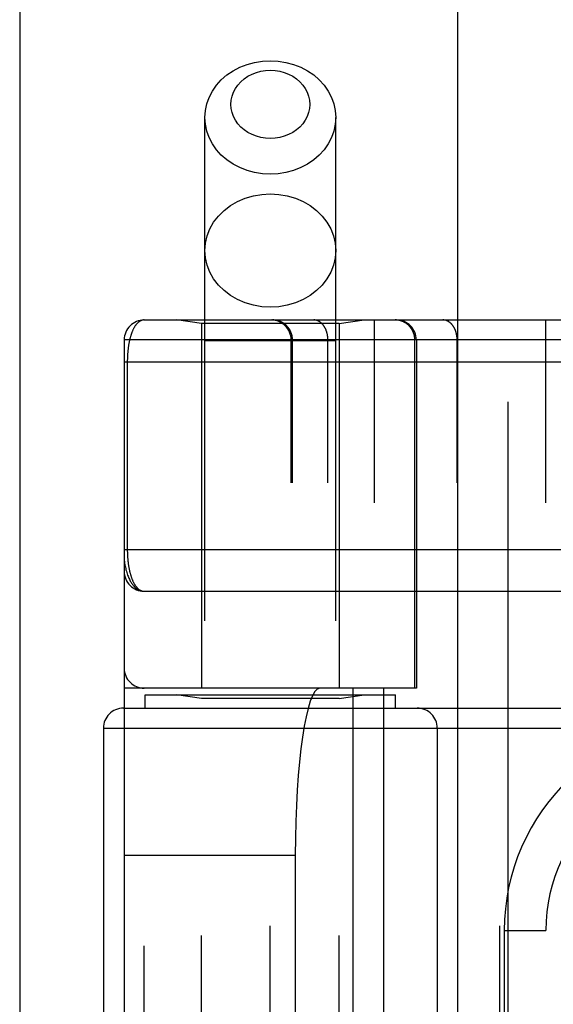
# Model space of a CAD drawing. Header units: inches. Extents: x 0 to 221, y 0 to 143.
# Tile 40 of 256: x 37.197 to 37.996, y 38.647 to 40.121. Entities that reach past the tile are written whole.
import ezdxf

# ---------------------------------------------------------------- set-up
doc = ezdxf.new("R2010")
doc.units = ezdxf.units.IN
doc.header["$LTSCALE"] = 12.142857
doc.header["$MEASUREMENT"] = 0
doc.linetypes.add('HIDDEN', pattern=[0.2, 0.1, -0.1])
doc.layers.get('0').update_dxf_attribs({"linetype": 'CONTINUOUS'})
doc.layers.add('LEFTHAND_DOOR_ASSEMBLY', color=7, linetype='CONTINUOUS')

msp = doc.modelspace()

# ---------------------------------------------------------------- linework, layer by layer
at = {"color": 3, "linetype": 'Continuous'}
msp.add_line((37.1972, 110.0793), (37.1972, 33.5496), dxfattribs=at)
at = {"layer": 'LEFTHAND_DOOR_ASSEMBLY', "color": 3, "linetype": 'Continuous'}
msp.add_line((37.853, 105.1206), (37.853, 33.7706), dxfattribs=at)
at = {"layer": 'LEFTHAND_DOOR_ASSEMBLY', "color": 8, "linetype": 'HIDDEN'}
for p, q in [((37.928, 105.1206), (37.928, 33.7706)), ((37.4745, 36.7926), (37.4745, 39.975)), ((37.6705, 36.7926), (37.6705, 39.975)), ((37.3837, 39.6718), (38.2575, 39.6718)), ((37.4695, 39.6666), (37.432, 39.6718)), ((37.6755, 39.6666), (37.4695, 39.6666)), ((37.4695, 39.6666), (37.4695, 39.1206)), ((37.6755, 39.6666), (37.713, 39.6718)), ((37.6755, 39.6666), (37.6755, 39.1206)), ((37.7287, 36.9693), (37.7287, 39.6718)), ((37.9852, 36.9693), (37.9852, 39.6718)), ((38.0172, 39.6418), (37.3537, 39.6418)), ((37.3537, 39.6418), (37.3537, 36.9993)), ((37.6705, 39.6406), (37.4745, 39.6406)), ((37.6037, 36.9993), (37.6037, 39.6418)), ((37.6057, 36.9993), (37.6057, 39.6418)), ((37.6587, 36.9993), (37.6587, 39.6418)), ((37.7889, 39.1206), (37.7889, 39.6418)), ((37.7912, 39.6418), (37.7912, 39.1206)), ((37.8523, 36.9993), (37.8523, 39.6418)), ((37.3537, 39.6093), (38.2575, 39.6093)), ((37.3583, 39.6093), (37.3583, 39.3273)), ((37.3837, 39.2656), (38.2632, 39.2656)), ((37.7912, 39.1206), (37.3537, 39.1206)), ((37.3837, 37.5206), (37.3837, 39.1206)), ((37.6962, 39.1206), (37.6962, 37.5206)), ((37.7421, 39.1206), (37.7421, 37.5206)), ((37.385, 39.1106), (37.76, 39.1106)), ((37.385, 39.0906), (37.385, 39.1106)), ((37.4695, 39.1053), (37.432, 39.1106)), ((37.6755, 39.1053), (37.4695, 39.1053)), ((37.4695, 37.5359), (37.4695, 39.1053)), ((37.6755, 39.1053), (37.713, 39.1106)), ((37.6755, 37.5359), (37.6755, 39.1053)), ((37.76, 39.0906), (37.76, 39.1106)), ((37.3525, 39.0906), (38.4787, 39.0906)), ((37.5725, 37.5506), (37.5725, 39.0906)), ((37.9162, 37.5506), (37.9162, 39.0906)), ((37.3225, 39.0606), (38.4787, 39.0606)), ((37.3225, 39.0606), (37.3225, 37.5806)), ((37.8225, 39.0606), (37.8225, 37.5806)), ((37.3537, 38.8706), (37.6099, 38.8706)), ((37.6099, 38.8706), (37.6099, 37.7706)), ((37.9227, 38.7581), (37.9852, 38.7581)), ((37.9227, 38.7581), (37.9227, 37.8831))]:
    msp.add_line(p, q, dxfattribs=at)
for points in [[(37.4745, 39.975), (37.4752, 39.9852), (37.4773, 39.9953), (37.4808, 40.005), (37.4857, 40.0144), (37.4918, 40.0232), (37.4991, 40.0312), (37.5075, 40.0385), (37.5168, 40.0448), (37.5269, 40.0501), (37.5377, 40.0543), (37.549, 40.0574), (37.5607, 40.0592), (37.5725, 40.0598)], [(37.5725, 40.0598), (37.5843, 40.0592), (37.5959, 40.0574), (37.6072, 40.0543), (37.618, 40.0501), (37.6281, 40.0448), (37.6375, 40.0385), (37.6458, 40.0312), (37.6531, 40.0232), (37.6592, 40.0144), (37.6641, 40.005), (37.6676, 39.9953), (37.6698, 39.9852), (37.6705, 39.975)], [(37.5725, 39.9434), (37.5653, 39.9437), (37.5584, 39.9448), (37.5516, 39.9467), (37.5451, 39.9492), (37.539, 39.9524), (37.5334, 39.9562), (37.5283, 39.9606), (37.5239, 39.9654), (37.5202, 39.9707), (37.5173, 39.9763), (37.5152, 39.9822), (37.5139, 39.9883), (37.5135, 39.9945), (37.5139, 40.0006), (37.5152, 40.0067), (37.5173, 40.0126), (37.5202, 40.0182), (37.5239, 40.0235), (37.5283, 40.0283), (37.5334, 40.0327), (37.539, 40.0365), (37.5451, 40.0397), (37.5516, 40.0422), (37.5584, 40.0441), (37.5653, 40.0452), (37.5725, 40.0455)], [(37.5725, 40.0455), (37.5796, 40.0452), (37.5866, 40.0441), (37.5934, 40.0422), (37.5999, 40.0397), (37.606, 40.0365), (37.6116, 40.0327), (37.6166, 40.0283), (37.621, 40.0235), (37.6247, 40.0182), (37.6276, 40.0126), (37.6297, 40.0067), (37.631, 40.0006), (37.6315, 39.9944), (37.631, 39.9883), (37.6297, 39.9822), (37.6276, 39.9763), (37.6247, 39.9707), (37.621, 39.9654), (37.6166, 39.9606), (37.6116, 39.9562), (37.606, 39.9524), (37.5999, 39.9492), (37.5934, 39.9467), (37.5866, 39.9448), (37.5796, 39.9437), (37.5725, 39.9434)], [(37.5725, 39.8901), (37.5607, 39.8907), (37.549, 39.8925), (37.5377, 39.8956), (37.5269, 39.8998), (37.5168, 39.9051), (37.5075, 39.9114), (37.4991, 39.9187), (37.4918, 39.9267), (37.4857, 39.9355), (37.4808, 39.9449), (37.4773, 39.9546), (37.4752, 39.9647), (37.4745, 39.975)], [(37.6705, 39.975), (37.6698, 39.9647), (37.6676, 39.9546), (37.6641, 39.9449), (37.6592, 39.9355), (37.6531, 39.9267), (37.6458, 39.9187), (37.6375, 39.9114), (37.6281, 39.9051), (37.618, 39.8998), (37.6072, 39.8956), (37.5959, 39.8925), (37.5843, 39.8907), (37.5725, 39.8901)], [(37.4745, 39.7757), (37.4753, 39.7868), (37.4778, 39.7977), (37.4819, 39.8082), (37.4876, 39.8181), (37.4947, 39.8274), (37.5032, 39.8357), (37.5128, 39.843), (37.5235, 39.8492), (37.535, 39.8541), (37.5471, 39.8577), (37.5597, 39.8598), (37.5725, 39.8606)], [(37.5725, 39.8606), (37.5853, 39.8598), (37.5978, 39.8577), (37.61, 39.8541), (37.6215, 39.8492), (37.6321, 39.843), (37.6418, 39.8357), (37.6502, 39.8274), (37.6573, 39.8181), (37.663, 39.8082), (37.6671, 39.7977), (37.6696, 39.7868), (37.6705, 39.7757)], [(37.5725, 39.6908), (37.5597, 39.6916), (37.5471, 39.6937), (37.535, 39.6973), (37.5235, 39.7022), (37.5128, 39.7084), (37.5032, 39.7157), (37.4947, 39.724), (37.4876, 39.7333), (37.4819, 39.7432), (37.4778, 39.7537), (37.4753, 39.7646), (37.4745, 39.7757)], [(37.6705, 39.7757), (37.6696, 39.7646), (37.6671, 39.7537), (37.663, 39.7432), (37.6573, 39.7333), (37.6502, 39.724), (37.6418, 39.7157), (37.6321, 39.7084), (37.6215, 39.7022), (37.61, 39.6973), (37.5978, 39.6937), (37.5853, 39.6916), (37.5725, 39.6908)], [(37.3837, 39.6718), (37.3831, 39.6718), (37.3825, 39.6718), (37.3819, 39.6717), (37.3813, 39.6716), (37.3807, 39.6715), (37.3802, 39.6713), (37.3796, 39.6711), (37.3791, 39.6709), (37.3785, 39.6707), (37.378, 39.6704), (37.3775, 39.6701), (37.3769, 39.6698), (37.3764, 39.6695), (37.3759, 39.6692), (37.3754, 39.6688), (37.3749, 39.6684), (37.3744, 39.668), (37.374, 39.6675), (37.3735, 39.6671), (37.3731, 39.6666), (37.3726, 39.6661), (37.3722, 39.6656), (37.3717, 39.6651), (37.3713, 39.6646), (37.3709, 39.664), (37.3705, 39.6634), (37.3701, 39.6629), (37.3697, 39.6623), (37.3693, 39.6616), (37.3689, 39.661), (37.3685, 39.6604), (37.3682, 39.6597), (37.3678, 39.6591), (37.3675, 39.6584), (37.3671, 39.6577), (37.3668, 39.657), (37.3665, 39.6563), (37.3662, 39.6556), (37.3659, 39.6549), (37.3656, 39.6541), (37.3653, 39.6534), (37.365, 39.6526), (37.3647, 39.6519), (37.3644, 39.6511), (37.3642, 39.6503), (37.3639, 39.6495), (37.3636, 39.6488), (37.3634, 39.648), (37.3632, 39.6472), (37.3629, 39.6464), (37.3627, 39.6455), (37.3625, 39.6447), (37.3623, 39.6439), (37.3621, 39.6431), (37.3619, 39.6422), (37.3617, 39.6414), (37.3615, 39.6406), (37.3613, 39.6397), (37.3611, 39.6389), (37.3609, 39.638), (37.3608, 39.6372), (37.3606, 39.6363), (37.3605, 39.6355), (37.3603, 39.6346), (37.3602, 39.6337), (37.36, 39.6329), (37.3599, 39.632), (37.3598, 39.6311), (37.3597, 39.6303), (37.3596, 39.6294), (37.3595, 39.6285), (37.3594, 39.6277), (37.3593, 39.6268), (37.3592, 39.626), (37.3591, 39.6251), (37.359, 39.6243), (37.3589, 39.6234), (37.3589, 39.6226), (37.3588, 39.6218), (37.3587, 39.6209), (37.3587, 39.6201), (37.3586, 39.6193), (37.3586, 39.6184), (37.3585, 39.6176), (37.3585, 39.6168), (37.3584, 39.616), (37.3584, 39.6151), (37.3584, 39.6143), (37.3584, 39.6135), (37.3584, 39.6127), (37.3583, 39.6118), (37.3583, 39.611), (37.3583, 39.6102), (37.3583, 39.6093)], [(37.6057, 39.6418), (37.6056, 39.6425), (37.6056, 39.6431), (37.6056, 39.6438), (37.6055, 39.6445), (37.6055, 39.6451), (37.6054, 39.6458), (37.6053, 39.6464), (37.6052, 39.647), (37.6051, 39.6477), (37.605, 39.6483), (37.6048, 39.649), (37.6046, 39.6496), (37.6045, 39.6502), (37.6043, 39.6509), (37.6041, 39.6515), (37.6039, 39.6521), (37.6036, 39.6527), (37.6034, 39.6533), (37.6031, 39.6539), (37.6029, 39.6545), (37.6026, 39.6551), (37.6023, 39.6557), (37.602, 39.6563), (37.6017, 39.6568), (37.6013, 39.6574), (37.601, 39.658), (37.6007, 39.6585), (37.6003, 39.659), (37.5999, 39.6596), (37.5995, 39.6601), (37.5991, 39.6606), (37.5987, 39.6611), (37.5983, 39.6616), (37.5979, 39.6621), (37.5974, 39.6626), (37.597, 39.6631), (37.5965, 39.6635), (37.596, 39.664), (37.5955, 39.6644), (37.5951, 39.6648), (37.5946, 39.6652), (37.594, 39.6656), (37.5935, 39.666), (37.593, 39.6664), (37.5925, 39.6668), (37.5919, 39.6671), (37.5914, 39.6675), (37.5908, 39.6678), (37.5902, 39.6681), (37.5897, 39.6685), (37.5891, 39.6687), (37.5885, 39.669), (37.5879, 39.6693), (37.5873, 39.6696), (37.5867, 39.6698), (37.5861, 39.67), (37.5855, 39.6702), (37.5849, 39.6705), (37.5843, 39.6706), (37.5837, 39.6708), (37.583, 39.671), (37.5824, 39.6711), (37.5818, 39.6713), (37.5811, 39.6714), (37.5805, 39.6715), (37.5798, 39.6716), (37.5792, 39.6717), (37.5786, 39.6717), (37.5779, 39.6718), (37.5773, 39.6718), (37.5766, 39.6718), (37.576, 39.6718)], [(37.6587, 39.6418), (37.6587, 39.6425), (37.6587, 39.6431), (37.6587, 39.6438), (37.6586, 39.6445), (37.6586, 39.6451), (37.6585, 39.6458), (37.6585, 39.6464), (37.6584, 39.647), (37.6583, 39.6477), (37.6582, 39.6483), (37.6581, 39.649), (37.658, 39.6496), (37.6579, 39.6502), (37.6577, 39.6509), (37.6576, 39.6515), (37.6574, 39.6521), (37.6573, 39.6527), (37.6571, 39.6533), (37.6569, 39.6539), (37.6567, 39.6545), (37.6565, 39.6551), (37.6563, 39.6557), (37.6561, 39.6563), (37.6559, 39.6568), (37.6556, 39.6574), (37.6554, 39.658), (37.6551, 39.6585), (37.6549, 39.659), (37.6546, 39.6596), (37.6543, 39.6601), (37.6541, 39.6606), (37.6538, 39.6611), (37.6535, 39.6616), (37.6531, 39.6621), (37.6528, 39.6626), (37.6525, 39.6631), (37.6522, 39.6635), (37.6518, 39.664), (37.6515, 39.6644), (37.6511, 39.6648), (37.6508, 39.6652), (37.6504, 39.6656), (37.6501, 39.666), (37.6497, 39.6664), (37.6493, 39.6668), (37.6489, 39.6671), (37.6485, 39.6675), (37.6481, 39.6678), (37.6477, 39.6681), (37.6473, 39.6685), (37.6469, 39.6687), (37.6465, 39.669), (37.6461, 39.6693), (37.6456, 39.6696), (37.6452, 39.6698), (37.6448, 39.67), (37.6443, 39.6702), (37.6439, 39.6705), (37.6434, 39.6706), (37.643, 39.6708), (37.6425, 39.671), (37.6421, 39.6711), (37.6416, 39.6713), (37.6412, 39.6714), (37.6407, 39.6715), (37.6403, 39.6716), (37.6398, 39.6717), (37.6394, 39.6717), (37.6389, 39.6718), (37.6384, 39.6718), (37.638, 39.6718), (37.6375, 39.6718)], [(37.7889, 39.6418), (37.7889, 39.6425), (37.7889, 39.6431), (37.7888, 39.6438), (37.7888, 39.6445), (37.7887, 39.6451), (37.7886, 39.6458), (37.7885, 39.6464), (37.7884, 39.647), (37.7883, 39.6477), (37.7882, 39.6483), (37.788, 39.649), (37.7879, 39.6496), (37.7877, 39.6502), (37.7875, 39.6509), (37.7873, 39.6515), (37.7871, 39.6521), (37.7869, 39.6527), (37.7866, 39.6533), (37.7864, 39.6539), (37.7861, 39.6545), (37.7858, 39.6551), (37.7855, 39.6557), (37.7852, 39.6563), (37.7849, 39.6568), (37.7846, 39.6574), (37.7842, 39.658), (37.7839, 39.6585), (37.7835, 39.659), (37.7831, 39.6596), (37.7828, 39.6601), (37.7824, 39.6606), (37.7819, 39.6611), (37.7815, 39.6616), (37.7811, 39.6621), (37.7807, 39.6626), (37.7802, 39.6631), (37.7797, 39.6635), (37.7793, 39.664), (37.7788, 39.6644), (37.7783, 39.6648), (37.7778, 39.6652), (37.7773, 39.6656), (37.7768, 39.666), (37.7762, 39.6664), (37.7757, 39.6668), (37.7752, 39.6671), (37.7746, 39.6675), (37.7741, 39.6678), (37.7735, 39.6681), (37.7729, 39.6685), (37.7723, 39.6687), (37.7718, 39.669), (37.7712, 39.6693), (37.7706, 39.6696), (37.77, 39.6698), (37.7694, 39.67), (37.7688, 39.6702), (37.7681, 39.6705), (37.7675, 39.6706), (37.7669, 39.6708), (37.7663, 39.671), (37.7656, 39.6711), (37.765, 39.6713), (37.7644, 39.6714), (37.7637, 39.6715), (37.7631, 39.6716), (37.7624, 39.6717), (37.7618, 39.6717), (37.7612, 39.6718), (37.7605, 39.6718), (37.7599, 39.6718), (37.7592, 39.6718)], [(37.8523, 39.6418), (37.8523, 39.6425), (37.8522, 39.6431), (37.8522, 39.6438), (37.8522, 39.6445), (37.8521, 39.6451), (37.8521, 39.6458), (37.852, 39.6464), (37.8519, 39.647), (37.8518, 39.6477), (37.8518, 39.6483), (37.8516, 39.649), (37.8515, 39.6496), (37.8514, 39.6502), (37.8513, 39.6509), (37.8511, 39.6515), (37.851, 39.6521), (37.8508, 39.6527), (37.8506, 39.6533), (37.8505, 39.6539), (37.8503, 39.6545), (37.8501, 39.6551), (37.8499, 39.6557), (37.8496, 39.6563), (37.8494, 39.6568), (37.8492, 39.6574), (37.8489, 39.658), (37.8487, 39.6585), (37.8484, 39.659), (37.8482, 39.6596), (37.8479, 39.6601), (37.8476, 39.6606), (37.8473, 39.6611), (37.847, 39.6616), (37.8467, 39.6621), (37.8464, 39.6626), (37.846, 39.6631), (37.8457, 39.6635), (37.8454, 39.664), (37.845, 39.6644), (37.8447, 39.6648), (37.8443, 39.6652), (37.844, 39.6656), (37.8436, 39.666), (37.8432, 39.6664), (37.8428, 39.6668), (37.8424, 39.6671), (37.842, 39.6675), (37.8416, 39.6678), (37.8412, 39.6681), (37.8408, 39.6685), (37.8404, 39.6687), (37.84, 39.669), (37.8396, 39.6693), (37.8392, 39.6696), (37.8387, 39.6698), (37.8383, 39.67), (37.8379, 39.6702), (37.8374, 39.6705), (37.837, 39.6706), (37.8365, 39.6708), (37.8361, 39.671), (37.8356, 39.6711), (37.8352, 39.6713), (37.8347, 39.6714), (37.8343, 39.6715), (37.8338, 39.6716), (37.8334, 39.6717), (37.8329, 39.6717), (37.8324, 39.6718), (37.832, 39.6718), (37.8315, 39.6718), (37.831, 39.6718)], [(37.3537, 39.3281), (38.264, 39.3281)], [(37.3583, 39.3273), (37.3583, 39.3265), (37.3583, 39.3256), (37.3584, 39.3248), (37.3584, 39.324), (37.3584, 39.3232), (37.3584, 39.3223), (37.3584, 39.3215), (37.3585, 39.3207), (37.3585, 39.3198), (37.3586, 39.319), (37.3586, 39.3181), (37.3587, 39.3173), (37.3587, 39.3165), (37.3588, 39.3156), (37.3589, 39.3147), (37.3589, 39.3139), (37.359, 39.313), (37.3591, 39.3122), (37.3592, 39.3113), (37.3593, 39.3104), (37.3594, 39.3095), (37.3595, 39.3086), (37.3596, 39.3078), (37.3597, 39.3069), (37.3598, 39.306), (37.36, 39.3051), (37.3601, 39.3042), (37.3602, 39.3033), (37.3604, 39.3024), (37.3605, 39.3016), (37.3607, 39.3007), (37.3609, 39.2998), (37.361, 39.2989), (37.3612, 39.2981), (37.3614, 39.2972), (37.3616, 39.2964), (37.3618, 39.2955), (37.362, 39.2946), (37.3622, 39.2938), (37.3624, 39.293), (37.3626, 39.2921), (37.3629, 39.2913), (37.3631, 39.2905), (37.3634, 39.2896), (37.3636, 39.2888), (37.3639, 39.288), (37.3641, 39.2872), (37.3644, 39.2864), (37.3647, 39.2856), (37.365, 39.2848), (37.3653, 39.2841), (37.3656, 39.2833), (37.3659, 39.2826), (37.3662, 39.2818), (37.3665, 39.2811), (37.3668, 39.2804), (37.3672, 39.2796), (37.3675, 39.2789), (37.3679, 39.2782), (37.3683, 39.2776), (37.3686, 39.2769), (37.369, 39.2762), (37.3694, 39.2756), (37.3698, 39.275), (37.3702, 39.2744), (37.3706, 39.2738), (37.371, 39.2732), (37.3715, 39.2726), (37.3719, 39.2721), (37.3724, 39.2716), (37.3728, 39.271), (37.3733, 39.2706), (37.3738, 39.2701), (37.3742, 39.2696), (37.3747, 39.2692), (37.3752, 39.2688), (37.3757, 39.2684), (37.3763, 39.268), (37.3768, 39.2677), (37.3773, 39.2674), (37.3779, 39.2671), (37.3784, 39.2668), (37.379, 39.2666), (37.3795, 39.2663), (37.3801, 39.2661), (37.3807, 39.266), (37.3813, 39.2658), (37.3819, 39.2657), (37.3825, 39.2657), (37.3831, 39.2656), (37.3837, 39.2656)], [(37.3537, 39.3156), (37.3537, 39.315), (37.3537, 39.3144), (37.3538, 39.3137), (37.3538, 39.313), (37.3539, 39.3122), (37.3539, 39.3114), (37.354, 39.3105), (37.3541, 39.3096), (37.3543, 39.3085), (37.3544, 39.3073), (37.3546, 39.3061), (37.3549, 39.3047), (37.3551, 39.3031), (37.3555, 39.3015), (37.3559, 39.2997), (37.3563, 39.2977), (37.3569, 39.2957), (37.3575, 39.2937), (37.3581, 39.2917), (37.3587, 39.2899), (37.3594, 39.2882), (37.3601, 39.2866), (37.3607, 39.2851), (37.3614, 39.2836), (37.3621, 39.2823), (37.3628, 39.281), (37.3634, 39.2798), (37.3641, 39.2786), (37.3648, 39.2776), (37.3655, 39.2766), (37.3662, 39.2756), (37.367, 39.2747), (37.3677, 39.2739), (37.3684, 39.2731), (37.3691, 39.2723), (37.3698, 39.2716), (37.3705, 39.271), (37.3712, 39.2704), (37.3719, 39.2698), (37.3726, 39.2693), (37.3733, 39.2688), (37.374, 39.2684), (37.3748, 39.268), (37.3755, 39.2676), (37.3762, 39.2673), (37.3769, 39.267), (37.3776, 39.2667), (37.3783, 39.2664), (37.379, 39.2662), (37.3796, 39.2661), (37.3803, 39.2659), (37.381, 39.2658), (37.3817, 39.2657), (37.3824, 39.2656), (37.383, 39.2656), (37.3837, 39.2656)]]:
    msp.add_lwpolyline(points, dxfattribs=at)
for centre, radius, start, end in [((37.3837, 39.6418), 0.03, 90, 180), ((37.5737, 39.6418), 0.03, 0, 90), ((37.7612, 39.6418), 0.03, 0, 90), ((37.3837, 39.2956), 0.03, 180, 269.9999), ((37.3837, 39.1506), 0.03, 180, 270), ((37.3525, 39.0606), 0.03, 90, 180), ((37.7925, 39.0606), 0.03, 0, 90), ((38.2352, 38.7581), 0.3125, 85.9125, 180), ((38.2352, 38.7581), 0.25, 79.6658, 180)]:
    msp.add_arc(centre, radius, start, end, dxfattribs=at)
msp.add_ellipse((37.6466, 38.8706), major_axis=(0, 0.25), ratio=0.146965, start_param=0, end_param=1.570796, dxfattribs=at)

doc.saveas('drawing.dxf')
